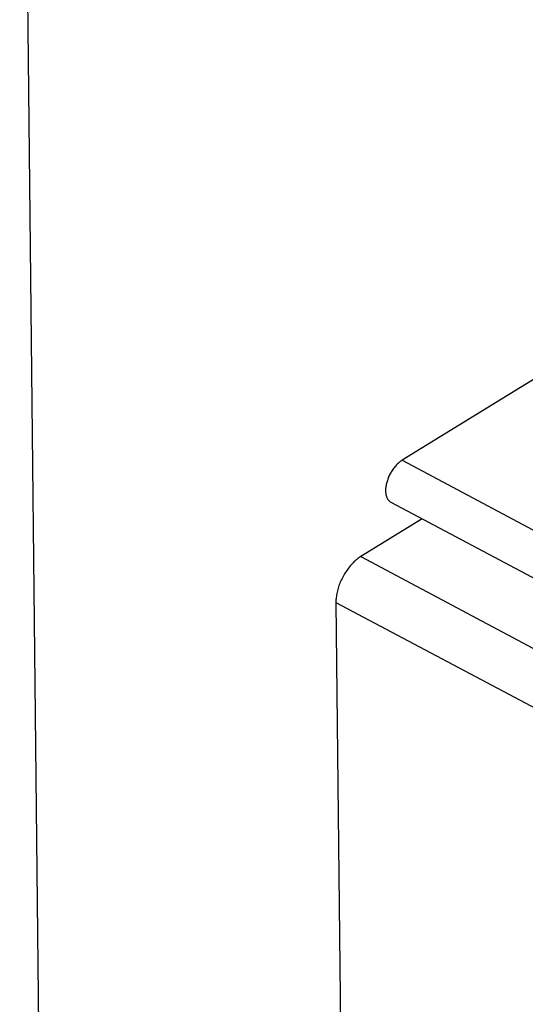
# Model space of a CAD drawing. Header units: millimetres. Extents: x 0 to 594, y 0 to 420.
# Tile 45 of 78: x 538.47 to 542.58, y 95.13 to 103.16. Entities that reach past the tile are written whole.
import ezdxf

# ---------------------------------------------------------------- set-up
doc = ezdxf.new("R2010")
doc.units = ezdxf.units.MM
doc.header["$LTSCALE"] = 32.67
doc.layers.get('0').update_dxf_attribs({"linetype": 'CONTINUOUS'})

msp = doc.modelspace()

# ---------------------------------------------------------------- linework, layer by layer
at = {"color": 7, "linetype": 'CONTINUOUS'}
for p, q in [((538.8006, 78.2248), (538.468, 109.7113)), ((542.699, 100.254), (541.5821, 99.5654)), ((541.5696, 99.557), (541.5634, 99.5523)), ((541.5758, 99.5613), (541.5696, 99.557)), ((541.5821, 99.5654), (541.5758, 99.5613)), ((541.496, 99.4753), (541.4913, 99.4675)), ((541.5009, 99.4829), (541.496, 99.4753)), ((541.5059, 99.4903), (541.5009, 99.4829)), ((541.5111, 99.4976), (541.5059, 99.4903)), ((541.5165, 99.5047), (541.5111, 99.4976)), ((541.522, 99.5115), (541.5165, 99.5047)), ((541.5276, 99.5181), (541.522, 99.5115)), ((541.5334, 99.5245), (541.5276, 99.5181)), ((541.5392, 99.5306), (541.5334, 99.5245)), ((541.5452, 99.5365), (541.5392, 99.5306)), ((541.5512, 99.5421), (541.5452, 99.5365)), ((541.5573, 99.5474), (541.5512, 99.5421)), ((541.5634, 99.5523), (541.5573, 99.5474)), ((541.4613, 99.4019), (541.4587, 99.3935)), ((541.4643, 99.4103), (541.4613, 99.4019)), ((541.4674, 99.4186), (541.4643, 99.4103)), ((541.4709, 99.427), (541.4674, 99.4186)), ((541.4745, 99.4353), (541.4709, 99.427)), ((541.4784, 99.4435), (541.4745, 99.4353)), ((541.4825, 99.4516), (541.4784, 99.4435)), ((541.4868, 99.4596), (541.4825, 99.4516)), ((541.4913, 99.4675), (541.4868, 99.4596)), ((541.447, 99.3284), (541.4468, 99.3208)), ((541.4468, 99.3208), (541.4468, 99.3133)), ((541.4475, 99.3362), (541.447, 99.3284)), ((541.4482, 99.3441), (541.4475, 99.3362)), ((541.4493, 99.3521), (541.4482, 99.3441)), ((541.4506, 99.3603), (541.4493, 99.3521)), ((541.4522, 99.3685), (541.4506, 99.3603)), ((541.4541, 99.3768), (541.4522, 99.3685)), ((541.4562, 99.3851), (541.4541, 99.3768)), ((541.4587, 99.3935), (541.4562, 99.3851)), ((541.4468, 99.3133), (541.4472, 99.306)), ((541.4472, 99.306), (541.4479, 99.299)), ((541.4479, 99.299), (541.4488, 99.2921)), ((541.4488, 99.2921), (541.45, 99.2854)), ((541.45, 99.2854), (541.4515, 99.279)), ((541.4515, 99.279), (541.4532, 99.2729)), ((541.4532, 99.2729), (541.4553, 99.267)), ((541.4553, 99.267), (541.4576, 99.2614)), ((541.4576, 99.2614), (541.4601, 99.2561)), ((541.4601, 99.2561), (541.4629, 99.2511)), ((541.4629, 99.2511), (541.466, 99.2464)), ((541.466, 99.2464), (541.4693, 99.242)), ((541.4693, 99.242), (541.4728, 99.238)), ((541.4728, 99.238), (541.4766, 99.2343)), ((541.4766, 99.2343), (541.4806, 99.2309)), ((541.4806, 99.2309), (541.4848, 99.2279)), ((541.4848, 99.2279), (541.4893, 99.2253)), ((541.4893, 99.2253), (541.4898, 99.225)), ((541.4898, 99.225), (543.3834, 98.2169)), ((541.7455, 99.0889), (541.2455, 98.7806)), ((541.2134, 98.7578), (541.2055, 98.7512)), ((541.2214, 98.764), (541.2134, 98.7578)), ((541.2294, 98.7699), (541.2214, 98.764)), ((541.2375, 98.7755), (541.2294, 98.7699)), ((541.2455, 98.7806), (541.2375, 98.7755)), ((541.1385, 98.6782), (541.1318, 98.6688)), ((541.1454, 98.6874), (541.1385, 98.6782)), ((541.1525, 98.6963), (541.1454, 98.6874)), ((541.1597, 98.705), (541.1525, 98.6963)), ((541.1671, 98.7134), (541.1597, 98.705)), ((541.1746, 98.7216), (541.1671, 98.7134)), ((541.1821, 98.7295), (541.1746, 98.7216)), ((541.1898, 98.737), (541.1821, 98.7295)), ((541.1976, 98.7443), (541.1898, 98.737)), ((541.2055, 98.7512), (541.1976, 98.7443)), ((541.0901, 98.5981), (541.0851, 98.5875)), ((541.0954, 98.6086), (541.0901, 98.5981)), ((541.1009, 98.619), (541.0954, 98.6086)), ((541.1067, 98.6293), (541.1009, 98.619)), ((541.1127, 98.6394), (541.1067, 98.6293)), ((541.1188, 98.6494), (541.1127, 98.6394)), ((541.1252, 98.6592), (541.1188, 98.6494)), ((541.1318, 98.6688), (541.1252, 98.6592)), ((541.0604, 98.5227), (541.0572, 98.5118)), ((541.0638, 98.5335), (541.0604, 98.5227)), ((541.0675, 98.5444), (541.0638, 98.5335)), ((541.0715, 98.5552), (541.0675, 98.5444)), ((541.0758, 98.566), (541.0715, 98.5552)), ((541.0803, 98.5768), (541.0758, 98.566)), ((541.0851, 98.5875), (541.0803, 98.5768)), ((541.0437, 98.4379), (541.043, 98.4278)), ((541.0447, 98.4481), (541.0437, 98.4379)), ((541.046, 98.4585), (541.0447, 98.4481)), ((541.0476, 98.469), (541.046, 98.4585)), ((541.0496, 98.4796), (541.0476, 98.469)), ((541.0518, 98.4903), (541.0496, 98.4796)), ((541.0544, 98.501), (541.0518, 98.4903)), ((541.0572, 98.5118), (541.0544, 98.501)), ((541.043, 98.4278), (541.0426, 98.4179)), ((541.0426, 98.4179), (541.0426, 98.4081)), ((541.0426, 98.4081), (541.0807, 94.8033))]:
    msp.add_line(p, q, dxfattribs=at)
at = {"color": 9, "linetype": 'CONTINUOUS'}
for p, q in [((541.5821, 99.5654), (543.4757, 98.5573)), ((541.2455, 98.7806), (543.5761, 97.54)), ((541.0426, 98.4081), (543.3732, 97.1674))]:
    msp.add_line(p, q, dxfattribs=at)

doc.saveas('drawing.dxf')
